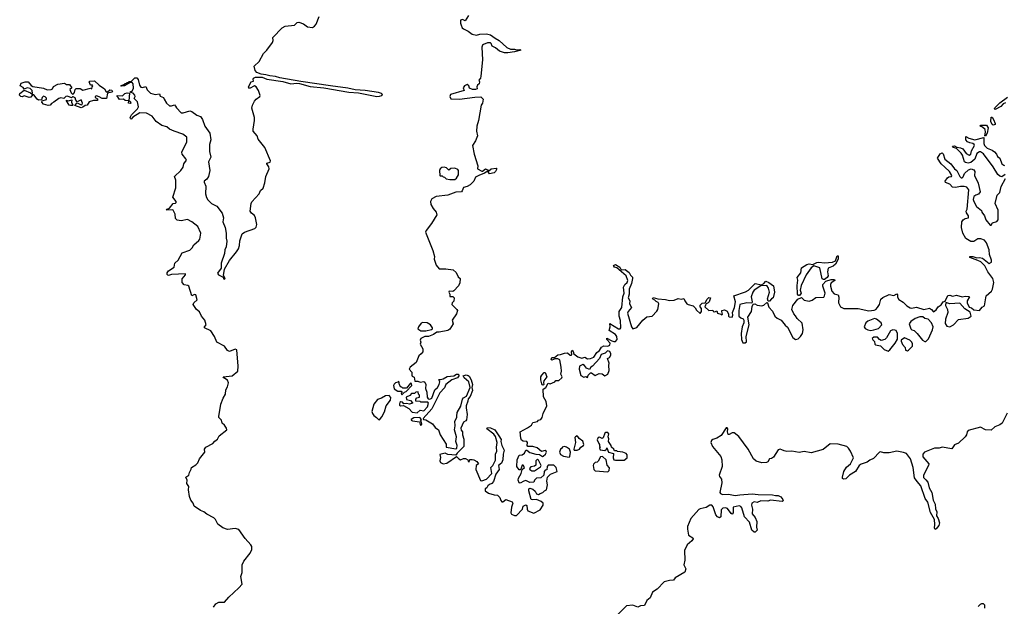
# Model space of a CAD drawing. Extents: x 2219101 to 2444320, y 201258 to 358766.
# Tile 77 of 256: x 2289318 to 2299541, y 247016 to 253101. Entities that reach past the tile are written whole.
import ezdxf

# ---------------------------------------------------------------- set-up
doc = ezdxf.new("R2010")
doc.units = 0

msp = doc.modelspace()

# ---------------------------------------------------------------- linework, layer by layer
at = {"layer": '0CON10XD'}
for points in [[(2291865, 251410), (2291874, 251475), (2291908, 251555), (2291905, 251575), (2291886, 251605), (2291886, 251614), (2291918, 251622), (2291923, 251635), (2291865, 251774), (2291794, 251863), (2291784, 251895), (2291744, 251945), (2291741, 251965), (2291757, 252055), (2291756, 252085), (2291727, 252183), (2291734, 252215), (2291758, 252255), (2291775, 252278), (2291812, 252305), (2291814, 252315), (2291799, 252365), (2291775, 252404), (2291755, 252414), (2291705, 252386), (2291694, 252406), (2291720, 252455), (2291745, 252462), (2291741, 252485), (2291747, 252495), (2291765, 252505), (2291835, 252505), (2291885, 252485), (2292049, 252459), (2292134, 252434), (2292195, 252441), (2292225, 252438), (2292335, 252409), (2292475, 252395), (2292735, 252348), (2292835, 252342), (2293025, 252304), (2293055, 252307), (2293078, 252315), (2293084, 252325), (2293076, 252335), (2293045, 252347), (2292905, 252367), (2292803, 252373), (2292725, 252392), (2292547, 252413), (2292238, 252458), (2292018, 252498), (2291975, 252512), (2291917, 252517), (2291875, 252529), (2291825, 252535), (2291782, 252552), (2291763, 252575), (2291752, 252618), (2291805, 252666), (2291850, 252750), (2291885, 252786), (2291942, 252865), (2291949, 252885), (2291946, 252915), (2292045, 253015), (2292075, 253032), (2292173, 253045), (2292199, 253071), (2292215, 253074), (2292265, 253059), (2292305, 253028), (2292359, 253021), (2292378, 253032), (2292396, 253055), (2292426, 253135)], [(2293978, 253145), (2293945, 253090), (2293915, 253102), (2293895, 253097), (2293894, 253066), (2293903, 253043), (2293914, 253015), (2293925, 253006), (2293973, 252983), (2294015, 252950), (2294061, 252941), (2294095, 252949), (2294165, 252953), (2294205, 252945), (2294255, 252908), (2294296, 252886), (2294375, 252811), (2294415, 252796), (2294455, 252796), (2294475, 252788), (2294511, 252791), (2294522, 252785), (2294455, 252766), (2294385, 252756), (2294353, 252757), (2294301, 252775), (2294258, 252808), (2294225, 252825), (2294214, 252855), (2294205, 252861), (2294175, 252861), (2294135, 252843), (2294124, 252835), (2294117, 252815), (2294124, 252685), (2294106, 252514), (2294102, 252495), (2294087, 252475), (2294093, 252455), (2294090, 252435), (2294070, 252420), (2294064, 252404), (2294067, 252385), (2294050, 252375), (2294018, 252378), (2293990, 252390), (2293980, 252415), (2293965, 252430), (2293936, 252414), (2293922, 252395), (2293932, 252365), (2293792, 252325), (2293783, 252303), (2293795, 252279), (2293884, 252276), (2294045, 252298), (2294105, 252299), (2294130, 252275), (2294122, 252235), (2294110, 252215), (2294082, 252055), (2294064, 251995), (2294060, 251945), (2294070, 251895), (2294050, 251845), (2294018, 251795), (2294036, 251705), (2294074, 251585), (2294072, 251555), (2294115, 251528), (2294125, 251528), (2294155, 251553), (2294176, 251545), (2294185, 251528), (2294215, 251555), (2294265, 251560), (2294273, 251555), (2294259, 251525), (2294245, 251512), (2294195, 251501), (2294180, 251530), (2294145, 251509), (2294085, 251486), (2294052, 251468), (2294032, 251425), (2293995, 251388), (2293965, 251370), (2293925, 251360), (2293913, 251325), (2293904, 251316), (2293845, 251312), (2293765, 251279), (2293644, 251266), (2293597, 251243), (2293584, 251216), (2293587, 251185), (2293611, 251141), (2293643, 251105), (2293649, 251075), (2293595, 250986), (2293539, 250915), (2293533, 250895), (2293609, 250705), (2293624, 250645), (2293621, 250615), (2293643, 250555), (2293675, 250518), (2293742, 250518), (2293819, 250505), (2293849, 250479), (2293872, 250432), (2293890, 250415), (2293888, 250372), (2293875, 250340), (2293825, 250288), (2293815, 250282), (2293777, 250283), (2293774, 250275), (2293783, 250255), (2293785, 250230), (2293815, 250229), (2293830, 250215), (2293825, 250180), (2293810, 250165), (2293806, 250145), (2293858, 250095), (2293863, 250083), (2293855, 250050), (2293810, 249985), (2293819, 249945), (2293785, 249892), (2293763, 249875), (2293675, 249858), (2293651, 249859), (2293615, 249836), (2293563, 249815), (2293525, 249816), (2293485, 249795), (2293478, 249775), (2293484, 249755), (2293476, 249735), (2293504, 249685), (2293503, 249657), (2293487, 249633), (2293463, 249615), (2293435, 249545), (2293374, 249495), (2293363, 249477), (2293390, 249445), (2293389, 249415), (2293395, 249403), (2293414, 249394), (2293422, 249352), (2293452, 249352), (2293475, 249342), (2293515, 249346), (2293525, 249340), (2293536, 249315), (2293532, 249275), (2293546, 249236), (2293548, 249185), (2293559, 249169), (2293575, 249163), (2293596, 249174), (2293628, 249262), (2293655, 249285), (2293673, 249315), (2293680, 249345), (2293670, 249365), (2293675, 249370), (2293687, 249367), (2293715, 249374), (2293755, 249400), (2293825, 249408), (2293855, 249424), (2293875, 249423), (2293879, 249405), (2293865, 249387), (2293805, 249364), (2293744, 249316), (2293728, 249282), (2293680, 249230), (2293596, 249063), (2293508, 248965), (2293510, 248955), (2293535, 248949), (2293605, 248910), (2293631, 248871), (2293667, 248845), (2293684, 248795), (2293745, 248698), (2293748, 248665), (2293845, 248648), (2293856, 248655), (2293862, 248685), (2293846, 248725), (2293854, 248775), (2293834, 248845), (2293841, 248889), (2293838, 248935), (2293857, 248973), (2293858, 248988)], [(2289958, 252188), (2289892, 252212), (2289915, 252240), (2289955, 252218), (2289968, 252222), (2289970, 252235), (2289958, 252268), (2289915, 252250), (2289900, 252265), (2289895, 252290), (2289875, 252300), (2289865, 252300), (2289855, 252290), (2289815, 252309), (2289796, 252304), (2289777, 252283), (2289745, 252289), (2289726, 252284), (2289672, 252245), (2289647, 252233), (2289635, 252213), (2289615, 252212), (2289565, 252224), (2289548, 252245), (2289552, 252258), (2289598, 252272), (2289597, 252287), (2289582, 252302), (2289564, 252306), (2289552, 252295), (2289545, 252270), (2289515, 252267), (2289500, 252275), (2289465, 252322), (2289450, 252320), (2289435, 252298), (2289415, 252292), (2289365, 252310), (2289345, 252302), (2289330, 252305), (2289318, 252318), (2289320, 252335), (2289365, 252370), (2289432, 252342), (2289445, 252330), (2289450, 252335), (2289447, 252365), (2289426, 252386), (2289397, 252393), (2289365, 252380), (2289356, 252396), (2289322, 252415), (2289335, 252441), (2289376, 252456), (2289405, 252456), (2289437, 252417), (2289455, 252408), (2289565, 252391), (2289605, 252373), (2289645, 252377), (2289660, 252385), (2289671, 252409), (2289715, 252433), (2289785, 252441), (2289805, 252428), (2289835, 252428), (2289858, 252395), (2289840, 252375), (2289852, 252342), (2289865, 252328), (2289878, 252332), (2289886, 252344), (2289893, 252377), (2289904, 252386), (2289945, 252386), (2289975, 252370), (2290055, 252390), (2290068, 252382), (2290070, 252405), (2290078, 252415), (2290075, 252420), (2290055, 252420), (2290039, 252455), (2290045, 252463), (2290095, 252466), (2290142, 252422), (2290198, 252385), (2290211, 252361), (2290225, 252350), (2290255, 252372), (2290275, 252369), (2290282, 252355), (2290275, 252348), (2290230, 252340), (2290218, 252282), (2290175, 252282), (2290145, 252302), (2290115, 252312), (2290102, 252305), (2290102, 252295), (2290125, 252280), (2290125, 252262), (2290085, 252264), (2290041, 252249), (2290018, 252215), (2289998, 252212), (2289975, 252192), (2289958, 252188)], [(2291332, 247005), (2291355, 247042), (2291385, 247059), (2291445, 247059), (2291490, 247110), (2291595, 247206), (2291629, 247245), (2291616, 247325), (2291627, 247365), (2291629, 247445), (2291645, 247484), (2291711, 247568), (2291728, 247605), (2291729, 247635), (2291719, 247655), (2291660, 247720), (2291595, 247814), (2291555, 247822), (2291475, 247813), (2291429, 247829), (2291375, 247867), (2291352, 247915), (2291335, 247935), (2291261, 247971), (2291231, 247995), (2291195, 248008), (2291131, 248055), (2291118, 248085), (2291096, 248115), (2291083, 248155), (2291071, 248225), (2291075, 248258), (2291055, 248288), (2291056, 248325), (2291042, 248355), (2291074, 248375), (2291081, 248405), (2291097, 248437), (2291103, 248457), (2291146, 248484), (2291168, 248505), (2291186, 248545), (2291239, 248615), (2291236, 248645), (2291252, 248665), (2291324, 248705), (2291343, 248727), (2291372, 248748), (2291391, 248785), (2291470, 248845), (2291466, 248865), (2291445, 248895), (2291421, 248915), (2291412, 248945), (2291386, 248975), (2291385, 248985), (2291407, 249113), (2291430, 249175), (2291455, 249215), (2291458, 249262), (2291475, 249294), (2291486, 249335), (2291475, 249362), (2291438, 249385), (2291432, 249395), (2291526, 249405), (2291583, 249455), (2291587, 249505), (2291574, 249675), (2291555, 249683), (2291495, 249659), (2291475, 249668), (2291444, 249714), (2291365, 249755), (2291341, 249815), (2291304, 249874), (2291237, 249905), (2291238, 249915), (2291256, 249935), (2291242, 249985), (2291206, 250026), (2291185, 250069), (2291153, 250093), (2291119, 250145), (2291126, 250165), (2291160, 250195), (2291147, 250245), (2291135, 250251), (2291105, 250238), (2291075, 250335), (2291065, 250343), (2291025, 250352), (2291005, 250375), (2291005, 250414), (2291041, 250455), (2291040, 250465), (2290895, 250457), (2290865, 250448), (2290855, 250449), (2290848, 250458), (2290850, 250475), (2290865, 250494), (2290921, 250535), (2290928, 250575), (2290963, 250607), (2291006, 250684), (2291085, 250711), (2291109, 250735), (2291125, 250766), (2291180, 250810), (2291188, 250825), (2291199, 250885), (2291168, 250955), (2291107, 251005), (2291059, 251029), (2290996, 251014), (2290955, 251020), (2290937, 251037), (2290932, 251082), (2290911, 251125), (2290905, 251130), (2290843, 251125), (2290848, 251135), (2290874, 251146), (2290911, 251195), (2290935, 251198), (2290944, 251205), (2290942, 251215), (2290909, 251259), (2290938, 251355), (2290939, 251435), (2290927, 251475), (2290993, 251537), (2291015, 251572), (2291024, 251606), (2291049, 251645), (2291045, 251658), (2291006, 251705), (2291002, 251725), (2291053, 251835), (2291055, 251882), (2291011, 251915), (2290922, 251945), (2290874, 251964), (2290845, 251988), (2290795, 252002), (2290736, 252046), (2290695, 252099), (2290635, 252131), (2290565, 252134), (2290492, 252088), (2290475, 252070), (2290468, 252075), (2290464, 252086), (2290478, 252115), (2290540, 252175), (2290553, 252197), (2290540, 252250), (2290507, 252285), (2290516, 252305), (2290515, 252318), (2290495, 252340), (2290470, 252345), (2290470, 252355), (2290485, 252360), (2290499, 252391), (2290496, 252436), (2290485, 252450), (2290465, 252450), (2290407, 252413), (2290375, 252410), (2290370, 252415), (2290408, 252432), (2290415, 252440), (2290428, 252442), (2290435, 252450), (2290448, 252452), (2290455, 252460), (2290478, 252462), (2290514, 252496), (2290535, 252498), (2290550, 252480), (2290563, 252423), (2290575, 252402), (2290595, 252399), (2290628, 252408), (2290642, 252372), (2290675, 252339), (2290726, 252326), (2290770, 252330), (2290777, 252307), (2290812, 252292), (2290817, 252275), (2290843, 252235), (2290875, 252207), (2290895, 252206), (2290925, 252217), (2290936, 252205), (2290946, 252185), (2290995, 252134), (2291015, 252133), (2291086, 252156), (2291105, 252149), (2291159, 252109), (2291195, 252098), (2291217, 252067), (2291239, 251995), (2291291, 251925), (2291304, 251855), (2291288, 251805), (2291288, 251735), (2291302, 251675), (2291278, 251625), (2291294, 251536), (2291277, 251473), (2291261, 251445), (2291235, 251425), (2291232, 251415), (2291250, 251375), (2291249, 251295), (2291259, 251255), (2291273, 251233), (2291311, 251195), (2291365, 251166), (2291422, 251095), (2291435, 251045), (2291429, 251005), (2291451, 250945), (2291461, 250885), (2291463, 250833), (2291469, 250805), (2291462, 250745), (2291449, 250715), (2291444, 250675), (2291411, 250575), (2291410, 250525), (2291373, 250473), (2291384, 250455), (2291430, 250430), (2291435, 250414), (2291445, 250409), (2291451, 250415), (2291436, 250446), (2291446, 250514), (2291498, 250602), (2291569, 250691), (2291589, 250725), (2291600, 250760), (2291604, 250806), (2291629, 250881), (2291652, 250898), (2291761, 250935), (2291775, 250948), (2291781, 250975), (2291767, 251045), (2291755, 251068), (2291724, 251094), (2291713, 251115), (2291723, 251195), (2291730, 251210), (2291805, 251296), (2291820, 251330), (2291845, 251352), (2291865, 251410)], [(2290465, 252230), (2290448, 252235), (2290450, 252260), (2290413, 252263), (2290395, 252278), (2290353, 252273), (2290342, 252295), (2290330, 252305), (2290330, 252315), (2290385, 252312), (2290410, 252335), (2290435, 252343), (2290458, 252338), (2290450, 252260), (2290466, 252256), (2290472, 252235), (2290465, 252230)], [(2289845, 252209), (2289831, 252215), (2289800, 252265), (2289825, 252258), (2289858, 252268), (2289857, 252245), (2289870, 252215), (2289865, 252212), (2289845, 252209)], [(2299555, 252239), (2299531, 252229), (2299505, 252202), (2299445, 252170), (2299440, 252175), (2299443, 252185), (2299495, 252237), (2299574, 252296)], [(2299345, 251892), (2299340, 251895), (2299346, 251934), (2299342, 251962), (2299316, 251986), (2299290, 251995), (2299298, 252005), (2299357, 252007), (2299375, 251980), (2299365, 251922), (2299345, 251892)], [(2299425, 252008), (2299414, 252014), (2299403, 252045), (2299405, 252090), (2299415, 252090), (2299430, 252065), (2299447, 252025), (2299445, 252012), (2299425, 252008)], [(2299550, 251495), (2299515, 251472), (2299495, 251476), (2299474, 251494), (2299424, 251575), (2299325, 251708), (2299295, 251730), (2299285, 251731), (2299257, 251713), (2299234, 251655), (2299195, 251619), (2299165, 251611), (2299139, 251619), (2299128, 251628), (2299106, 251696), (2299094, 251715), (2299045, 251763), (2299013, 251775), (2299005, 251790), (2299025, 251792), (2299047, 251777), (2299085, 251772), (2299111, 251761), (2299144, 251714), (2299175, 251694), (2299194, 251706), (2299200, 251740), (2299231, 251795), (2299230, 251805), (2299216, 251816), (2299183, 251823), (2299160, 251835), (2299143, 251855), (2299142, 251888), (2299172, 251872), (2299235, 251854), (2299329, 251879), (2299328, 251815), (2299336, 251795), (2299365, 251768), (2299417, 251747), (2299439, 251729), (2299460, 251705), (2299471, 251681), (2299494, 251664), (2299516, 251605), (2299535, 251590), (2299545, 251589)], [(2299265, 250602), (2299185, 250634), (2299184, 250646), (2299215, 250646), (2299255, 250630), (2299285, 250634), (2299315, 250627), (2299385, 250572), (2299410, 250585), (2299410, 250605), (2299388, 250665), (2299384, 250715), (2299355, 250786), (2299335, 250812), (2299296, 250826), (2299265, 250829), (2299225, 250800), (2299195, 250801), (2299142, 250832), (2299110, 250885), (2299096, 250946), (2299102, 251005), (2299115, 251023), (2299135, 251037), (2299170, 251045), (2299168, 251065), (2299148, 251098), (2299146, 251115), (2299154, 251135), (2299174, 251335), (2299152, 251362), (2299125, 251372), (2299085, 251372), (2299035, 251361), (2299005, 251363), (2298976, 251396), (2298931, 251411), (2298929, 251425), (2298951, 251459), (2298965, 251470), (2298992, 251475), (2298996, 251485), (2298973, 251525), (2298925, 251571), (2298885, 251607), (2298848, 251665), (2298875, 251710), (2298895, 251718), (2298905, 251710), (2298924, 251654), (2298986, 251606), (2299025, 251555), (2299050, 251535), (2299078, 251475), (2299095, 251460), (2299105, 251460), (2299115, 251470), (2299127, 251505), (2299168, 251542), (2299196, 251554), (2299226, 251545), (2299234, 251525), (2299233, 251485), (2299271, 251405), (2299291, 251315), (2299275, 251292), (2299245, 251281), (2299226, 251265), (2299219, 251235), (2299224, 251215), (2299252, 251162), (2299305, 251120), (2299308, 251105), (2299337, 251065), (2299350, 251025), (2299395, 250970), (2299405, 250970), (2299420, 250995), (2299465, 251008), (2299476, 251025), (2299478, 251125), (2299448, 251195), (2299468, 251282), (2299495, 251308), (2299509, 251371), (2299552, 251455)], [(2293785, 251442), (2293835, 251443), (2293853, 251457), (2293875, 251490), (2293873, 251535), (2293866, 251546), (2293835, 251559), (2293795, 251558), (2293775, 251540), (2293750, 251565), (2293725, 251572), (2293703, 251567), (2293685, 251552), (2293678, 251535), (2293680, 251485), (2293685, 251480), (2293705, 251480), (2293715, 251470), (2293728, 251468), (2293745, 251450), (2293785, 251442)], [(2293858, 248988), (2293861, 249025), (2293897, 249093), (2293916, 249164), (2293925, 249177), (2293956, 249194), (2293994, 249284), (2293980, 249345), (2293934, 249384), (2293922, 249405), (2293955, 249416), (2293975, 249410), (2293985, 249403), (2294007, 249365), (2294018, 249315), (2294013, 249285), (2294019, 249255), (2293995, 249193), (2293973, 249167), (2293972, 249145), (2293954, 249095), (2293953, 249073), (2293966, 249005), (2293959, 248951), (2293952, 248938), (2293927, 248925), (2293899, 248865), (2293903, 248843), (2293916, 248825), (2293916, 248795), (2293931, 248751), (2293930, 248675), (2293860, 248605), (2293845, 248582), (2293765, 248591), (2293735, 248603), (2293680, 248590), (2293688, 248558), (2293681, 248525), (2293686, 248506), (2293715, 248494), (2293752, 248502), (2293855, 248568), (2293877, 248545), (2293895, 248536), (2293925, 248550), (2293948, 248548), (2293970, 248535), (2293975, 248520), (2293985, 248512), (2293993, 248537), (2294015, 248540), (2294035, 248534), (2294065, 248517), (2294082, 248495), (2294059, 248475), (2294056, 248435), (2294102, 248322), (2294115, 248318), (2294165, 248334), (2294222, 248395), (2294210, 248455), (2294232, 248475), (2294257, 248533), (2294260, 248595), (2294272, 248625), (2294270, 248665), (2294277, 248715), (2294258, 248778), (2294242, 248802), (2294170, 248855), (2294175, 248870), (2294205, 248867), (2294253, 248845), (2294294, 248785), (2294316, 248746), (2294314, 248724), (2294323, 248685), (2294348, 248635), (2294337, 248595), (2294336, 248535), (2294320, 248500), (2294291, 248475), (2294298, 248435), (2294263, 248387), (2294238, 248312), (2294222, 248288), (2294195, 248278), (2294179, 248265), (2294170, 248245), (2294152, 248235), (2294152, 248215), (2294185, 248189), (2294245, 248172), (2294280, 248170), (2294304, 248145), (2294315, 248112), (2294325, 248101), (2294335, 248101), (2294365, 248123), (2294430, 248100), (2294438, 248085), (2294423, 248045), (2294419, 247985), (2294425, 247970), (2294455, 247958), (2294475, 247958), (2294538, 248025), (2294546, 248054), (2294575, 248068), (2294585, 248060), (2294586, 248025), (2294595, 248006), (2294657, 247983), (2294722, 248018), (2294752, 248065), (2294754, 248084), (2294732, 248102), (2294685, 248124), (2294645, 248120), (2294630, 248125), (2294604, 248215), (2294606, 248234), (2294615, 248240), (2294645, 248230), (2294669, 248209), (2294685, 248183), (2294705, 248174), (2294723, 248187), (2294750, 248195), (2294768, 248215), (2294788, 248225), (2294797, 248275), (2294791, 248315), (2294800, 248355), (2294830, 248385), (2294900, 248415), (2294887, 248455), (2294865, 248478), (2294805, 248478), (2294796, 248465), (2294790, 248430), (2294775, 248427), (2294763, 248415), (2294760, 248375), (2294730, 248350), (2294684, 248345), (2294664, 248325), (2294658, 248302), (2294615, 248301), (2294575, 248319), (2294552, 248315), (2294515, 248293), (2294505, 248298), (2294494, 248325), (2294498, 248345), (2294526, 248395), (2294536, 248434), (2294558, 248455), (2294545, 248479), (2294535, 248480), (2294522, 248438), (2294515, 248430), (2294505, 248432), (2294481, 248465), (2294482, 248535), (2294505, 248583), (2294535, 248586), (2294558, 248605), (2294575, 248634), (2294585, 248636), (2294615, 248611), (2294677, 248593), (2294715, 248592), (2294745, 248570), (2294755, 248572), (2294778, 248595), (2294787, 248613), (2294784, 248624), (2294775, 248631), (2294735, 248621), (2294691, 248661), (2294645, 248674), (2294593, 248673), (2294586, 248685), (2294592, 248715), (2294585, 248724), (2294545, 248729), (2294530, 248740), (2294521, 248759), (2294514, 248825), (2294592, 248868), (2294632, 248895), (2294645, 248922), (2294695, 248933), (2294705, 248947), (2294730, 248955), (2294744, 248975), (2294752, 249015), (2294790, 249095), (2294785, 249140), (2294758, 249188), (2294755, 249268), (2294780, 249285), (2294805, 249330), (2294825, 249322), (2294875, 249344), (2294885, 249358), (2294915, 249357), (2294946, 249385), (2294950, 249395), (2294937, 249425), (2294944, 249456), (2294942, 249495), (2294925, 249573), (2294905, 249582), (2294878, 249582), (2294845, 249568), (2294837, 249577), (2294842, 249598), (2294872, 249598), (2294904, 249625), (2294935, 249629), (2294975, 249643), (2295006, 249646), (2295035, 249621), (2295045, 249620), (2295050, 249625), (2295047, 249655), (2295055, 249672), (2295065, 249660), (2295073, 249633), (2295112, 249602), (2295155, 249588), (2295185, 249601), (2295215, 249584), (2295245, 249586), (2295279, 249601), (2295312, 249648), (2295340, 249670), (2295358, 249705), (2295385, 249716), (2295426, 249714), (2295444, 249725), (2295448, 249745), (2295414, 249785), (2295414, 249796), (2295465, 249769), (2295486, 249764), (2295506, 249764), (2295521, 249785), (2295519, 249815), (2295506, 249835), (2295439, 249875), (2295449, 249915), (2295445, 249950), (2295535, 249894), (2295552, 249895), (2295560, 249905), (2295555, 249982), (2295543, 250025), (2295541, 250075), (2295570, 250115), (2295581, 250225), (2295595, 250265), (2295588, 250325), (2295601, 250355), (2295625, 250375), (2295632, 250395), (2295614, 250444), (2295517, 250527), (2295493, 250535), (2295485, 250550), (2295505, 250562), (2295549, 250535), (2295565, 250507), (2295605, 250511), (2295645, 250479), (2295659, 250449), (2295680, 250430), (2295682, 250415), (2295669, 250365), (2295645, 250305), (2295647, 250253), (2295636, 250215), (2295652, 250185), (2295651, 250155), (2295669, 250115), (2295636, 250075), (2295629, 250055), (2295670, 249915), (2295685, 249894), (2295725, 249909), (2295787, 249983), (2295831, 250019), (2295885, 250024), (2295935, 250078), (2295944, 250095), (2295954, 250155), (2295948, 250168), (2295926, 250176), (2295913, 250193), (2295890, 250205), (2295895, 250220), (2295944, 250204), (2296025, 250197), (2296065, 250188), (2296115, 250193), (2296155, 250210), (2296185, 250203), (2296215, 250210), (2296223, 250185), (2296245, 250154), (2296258, 250145), (2296312, 250132), (2296332, 250112), (2296345, 250089), (2296385, 250052), (2296397, 250075), (2296398, 250105), (2296382, 250122), (2296382, 250138), (2296405, 250161), (2296437, 250163), (2296455, 250200), (2296475, 250219), (2296490, 250215), (2296476, 250174), (2296468, 250162), (2296445, 250153), (2296439, 250141), (2296432, 250122), (2296473, 250085), (2296515, 250088), (2296520, 250075), (2296535, 250072), (2296555, 250080), (2296565, 250058), (2296597, 250047), (2296605, 250038), (2296616, 250045), (2296608, 250075), (2296610, 250085), (2296635, 250090), (2296665, 250078), (2296677, 250045), (2296677, 250025), (2296685, 250017), (2296715, 250016), (2296724, 250035), (2296718, 250065), (2296739, 250115), (2296749, 250175), (2296732, 250238), (2296855, 250278), (2296885, 250296), (2296955, 250363), (2297019, 250351), (2297046, 250364), (2297065, 250387), (2297096, 250376), (2297145, 250340), (2297157, 250275), (2297142, 250215), (2297123, 250205), (2297105, 250182), (2297090, 250180), (2297084, 250205), (2297103, 250275), (2297094, 250315), (2297074, 250344), (2297015, 250340), (2296945, 250296), (2296929, 250275), (2296914, 250225), (2296923, 250175), (2296919, 250161), (2296867, 250163), (2296795, 250146), (2296785, 250085), (2296784, 250025), (2296805, 250008), (2296829, 249999), (2296838, 249985), (2296837, 249955), (2296821, 249915), (2296810, 249845), (2296813, 249785), (2296825, 249750), (2296852, 249748), (2296865, 249760), (2296862, 249815), (2296893, 249935), (2296877, 250015), (2296916, 250075), (2296924, 250126), (2296935, 250150), (2296952, 250152), (2296975, 250138), (2297025, 250132), (2297045, 250140), (2297075, 250167), (2297083, 250163), (2297095, 250120), (2297136, 250076), (2297160, 250025), (2297182, 250005), (2297225, 249984), (2297265, 249933), (2297292, 249912), (2297344, 249804), (2297375, 249784), (2297400, 249790), (2297426, 249815), (2297446, 249845), (2297454, 249885), (2297444, 249954), (2297390, 250000), (2297375, 250030), (2297355, 250049), (2297336, 250094), (2297344, 250135), (2297398, 250202), (2297435, 250219), (2297465, 250191), (2297515, 250181), (2297547, 250193), (2297585, 250218), (2297666, 250224), (2297676, 250235), (2297680, 250265), (2297656, 250335), (2297657, 250353), (2297690, 250390), (2297745, 250406), (2297777, 250407), (2297782, 250395), (2297745, 250371), (2297736, 250355), (2297736, 250335), (2297752, 250285), (2297775, 250256), (2297816, 250246), (2297823, 250223), (2297821, 250165), (2297842, 250122), (2297875, 250104), (2298025, 250104), (2298135, 250079), (2298191, 250089), (2298208, 250095), (2298226, 250115), (2298244, 250145), (2298260, 250200), (2298280, 250220), (2298345, 250249), (2298395, 250241), (2298426, 250256), (2298433, 250245), (2298431, 250221), (2298445, 250197), (2298490, 250170), (2298531, 250131), (2298563, 250113), (2298578, 250108), (2298628, 250118), (2298705, 250094), (2298765, 250107), (2298785, 250095), (2298805, 250072), (2298835, 250092), (2298855, 250122), (2298887, 250143), (2298905, 250174), (2298929, 250181), (2298955, 250240), (2298975, 250244), (2299005, 250234), (2299045, 250244), (2299105, 250226), (2299135, 250234), (2299169, 250229), (2299180, 250225), (2299157, 250185), (2299157, 250165), (2299175, 250120), (2299201, 250111), (2299225, 250091), (2299285, 250083), (2299312, 250118), (2299335, 250132), (2299353, 250237), (2299409, 250285), (2299419, 250305), (2299434, 250375), (2299422, 250415), (2299371, 250485), (2299339, 250549), (2299298, 250588), (2299265, 250602)], [(2297415, 250240), (2297405, 250240), (2297394, 250255), (2297389, 250345), (2297399, 250399), (2297392, 250425), (2297429, 250475), (2297435, 250527), (2297490, 250560), (2297515, 250568), (2297555, 250562), (2297595, 250581), (2297615, 250584), (2297675, 250579), (2297756, 250584), (2297789, 250601), (2297805, 250652), (2297815, 250650), (2297816, 250615), (2297789, 250565), (2297765, 250544), (2297714, 250525), (2297704, 250485), (2297714, 250445), (2297703, 250427), (2297675, 250406), (2297664, 250404), (2297651, 250411), (2297626, 250526), (2297565, 250548), (2297535, 250526), (2297484, 250455), (2297431, 250345), (2297422, 250295), (2297432, 250265), (2297415, 250240)], [(2298975, 249914), (2299015, 249936), (2299065, 249991), (2299165, 250006), (2299197, 250025), (2299186, 250066), (2299132, 250102), (2299080, 250160), (2298975, 250154), (2298933, 250167), (2298931, 250135), (2298951, 250095), (2298954, 250065), (2298930, 249995), (2298929, 249949), (2298945, 249922), (2298975, 249914)], [(2293484, 249874), (2293535, 249874), (2293595, 249888), (2293606, 249894), (2293606, 249905), (2293582, 249935), (2293548, 249955), (2293505, 249961), (2293488, 249952), (2293460, 249915), (2293453, 249893), (2293484, 249874)], [(2298155, 249878), (2298185, 249883), (2298235, 249898), (2298268, 249935), (2298262, 249955), (2298214, 249994), (2298195, 250000), (2298123, 249975), (2298105, 249957), (2298087, 249915), (2298096, 249896), (2298125, 249882), (2298155, 249878)], [(2298715, 249761), (2298725, 249763), (2298755, 249789), (2298795, 249882), (2298802, 249915), (2298787, 249957), (2298750, 249995), (2298715, 250002), (2298695, 250018), (2298665, 250018), (2298615, 250002), (2298571, 249969), (2298552, 249945), (2298572, 249895), (2298580, 249885), (2298605, 249878), (2298636, 249846), (2298693, 249775), (2298715, 249761)], [(2298335, 249664), (2298353, 249675), (2298408, 249745), (2298432, 249788), (2298433, 249845), (2298418, 249875), (2298405, 249881), (2298385, 249884), (2298358, 249872), (2298318, 249802), (2298300, 249785), (2298264, 249774), (2298244, 249784), (2298225, 249808), (2298185, 249808), (2298170, 249795), (2298175, 249780), (2298192, 249762), (2298198, 249735), (2298205, 249728), (2298257, 249717), (2298295, 249680), (2298335, 249664)], [(2298535, 249667), (2298545, 249674), (2298588, 249715), (2298587, 249737), (2298580, 249755), (2298560, 249775), (2298505, 249800), (2298472, 249778), (2298470, 249765), (2298485, 249730), (2298512, 249702), (2298514, 249674), (2298535, 249667)], [(2295215, 249390), (2295220, 249415), (2295245, 249438), (2295255, 249438), (2295295, 249410), (2295335, 249432), (2295366, 249426), (2295395, 249408), (2295424, 249425), (2295437, 249463), (2295434, 249515), (2295439, 249539), (2295422, 249585), (2295443, 249597), (2295455, 249620), (2295456, 249636), (2295445, 249658), (2295423, 249667), (2295397, 249643), (2295354, 249626), (2295340, 249585), (2295265, 249507), (2295247, 249495), (2295235, 249472), (2295205, 249487), (2295181, 249515), (2295165, 249524), (2295132, 249508), (2295127, 249475), (2295145, 249409), (2295175, 249393), (2295195, 249398), (2295215, 249390)], [(2293285, 249210), (2293312, 249238), (2293330, 249245), (2293390, 249305), (2293388, 249328), (2293375, 249330), (2293335, 249280), (2293295, 249280), (2293285, 249290), (2293275, 249290), (2293263, 249313), (2293255, 249350), (2293245, 249340), (2293220, 249335), (2293205, 249320), (2293198, 249305), (2293205, 249270), (2293245, 249248), (2293278, 249248), (2293290, 249235), (2293280, 249225), (2293285, 249210)], [(2294755, 249310), (2294745, 249312), (2294740, 249325), (2294730, 249365), (2294730, 249395), (2294739, 249415), (2294765, 249440), (2294775, 249440), (2294792, 249395), (2294760, 249355), (2294756, 249336), (2294762, 249315), (2294755, 249310)], [(2293445, 249022), (2293475, 249050), (2293516, 249043), (2293554, 249085), (2293564, 249124), (2293555, 249134), (2293485, 249133), (2293475, 249140), (2293432, 249142), (2293430, 249165), (2293442, 249178), (2293470, 249185), (2293470, 249205), (2293460, 249215), (2293455, 249240), (2293433, 249237), (2293418, 249222), (2293388, 249222), (2293368, 249202), (2293330, 249185), (2293335, 249160), (2293375, 249150), (2293398, 249128), (2293397, 249123), (2293365, 249112), (2293335, 249119), (2293307, 249117), (2293294, 249134), (2293277, 249137), (2293265, 249129), (2293261, 249115), (2293263, 249103), (2293273, 249095), (2293305, 249097), (2293359, 249069), (2293395, 249031), (2293445, 249022)], [(2293055, 248951), (2293080, 248980), (2293107, 249033), (2293124, 249096), (2293168, 249155), (2293172, 249182), (2293155, 249202), (2293115, 249200), (2293076, 249174), (2293035, 249161), (2292996, 249114), (2292976, 249035), (2292980, 249015), (2292994, 248994), (2293024, 248974), (2293043, 248953), (2293055, 248951)], [(2293485, 248892), (2293492, 248905), (2293487, 248937), (2293480, 248945), (2293490, 248955), (2293473, 248973), (2293410, 248970), (2293383, 248955), (2293382, 248945), (2293398, 248938), (2293468, 248928), (2293475, 248900), (2293485, 248892)], [(2299572, 249018), (2299519, 248915), (2299495, 248898), (2299443, 248877), (2299405, 248844), (2299345, 248845), (2299295, 248873), (2299165, 248838), (2299155, 248826), (2299148, 248795), (2299136, 248775), (2299065, 248709), (2299025, 248691), (2298995, 248650), (2298895, 248665), (2298865, 248655), (2298815, 248657), (2298712, 248615), (2298694, 248595), (2298694, 248565), (2298757, 248495), (2298753, 248475), (2298701, 248375), (2298703, 248353), (2298728, 248328), (2298746, 248305), (2298760, 248245), (2298788, 248195), (2298802, 248115), (2298823, 248075), (2298828, 248028), (2298842, 247995), (2298838, 247955), (2298856, 247925), (2298867, 247883), (2298862, 247855), (2298835, 247818), (2298822, 247812), (2298815, 247825), (2298821, 247865), (2298816, 247916), (2298775, 247989), (2298746, 248095), (2298719, 248135), (2298675, 248265), (2298635, 248309), (2298609, 248349), (2298596, 248455), (2298569, 248545), (2298525, 248600), (2298495, 248612), (2298425, 248624), (2298345, 248608), (2298292, 248608), (2298255, 248619), (2298244, 248616), (2298182, 248548), (2298145, 248531), (2298119, 248511), (2298055, 248491), (2298035, 248475), (2297996, 248414), (2297934, 248376), (2297895, 248338), (2297876, 248336), (2297863, 248343), (2297860, 248355), (2297876, 248415), (2297902, 248458), (2297946, 248495), (2297974, 248555), (2297945, 248625), (2297925, 248657), (2297905, 248672), (2297815, 248698), (2297735, 248701), (2297659, 248641), (2297535, 248609), (2297465, 248620), (2297411, 248611), (2297335, 248625), (2297285, 248621), (2297255, 248627), (2297230, 248640), (2297213, 248647), (2297195, 248640), (2297145, 248561), (2297125, 248549), (2297104, 248546), (2297086, 248515), (2297073, 248507), (2297025, 248505), (2296965, 248521), (2296938, 248545), (2296882, 248645), (2296786, 248776), (2296735, 248816), (2296715, 248815), (2296685, 248797), (2296675, 248798), (2296668, 248825), (2296670, 248855), (2296665, 248866), (2296655, 248866), (2296602, 248788), (2296555, 248759), (2296515, 248745), (2296502, 248735), (2296495, 248715), (2296513, 248675), (2296598, 248568), (2296610, 248535), (2296612, 248465), (2296581, 248375), (2296585, 248361), (2296606, 248336), (2296610, 248295), (2296588, 248195), (2296593, 248185), (2296615, 248174), (2296679, 248179), (2296746, 248164), (2296795, 248173), (2296925, 248181), (2296985, 248174), (2297135, 248173), (2297165, 248165), (2297195, 248166), (2297221, 248151), (2297241, 248125), (2297244, 248115), (2297236, 248104), (2297115, 248116), (2297085, 248108), (2297015, 248110), (2296975, 248094), (2296945, 248100), (2296921, 248085), (2296915, 248065), (2296928, 248025), (2296924, 247975), (2296956, 247936), (2296971, 247895), (2296967, 247837), (2296975, 247805), (2296955, 247784), (2296945, 247784), (2296921, 247805), (2296897, 247887), (2296843, 247945), (2296815, 248036)], [(2295105, 248634), (2295132, 248645), (2295144, 248666), (2295171, 248685), (2295176, 248695), (2295165, 248729), (2295126, 248756), (2295115, 248776), (2295105, 248783), (2295088, 248775), (2295082, 248765), (2295090, 248715), (2295072, 248645), (2295074, 248634), (2295105, 248634)], [(2295595, 248530), (2295624, 248556), (2295627, 248587), (2295615, 248600), (2295580, 248615), (2295525, 248620), (2295517, 248627), (2295495, 248630), (2295488, 248645), (2295462, 248665), (2295458, 248685), (2295432, 248725), (2295436, 248754), (2295428, 248775), (2295436, 248804), (2295425, 248820), (2295405, 248820), (2295395, 248810), (2295378, 248762), (2295365, 248758), (2295339, 248769), (2295324, 248766), (2295314, 248744), (2295330, 248705), (2295340, 248695), (2295340, 248675), (2295348, 248665), (2295340, 248655), (2295345, 248640), (2295395, 248632), (2295410, 248645), (2295415, 248660), (2295432, 248615), (2295482, 248602), (2295479, 248555), (2295486, 248536), (2295505, 248530), (2295595, 248530)], [(2295025, 248562), (2295032, 248568), (2295037, 248615), (2295028, 248645), (2294997, 248667), (2294975, 248672), (2294952, 248668), (2294950, 248655), (2294932, 248645), (2294924, 248616), (2294935, 248592), (2294965, 248573), (2295025, 248562)], [(2294665, 248421), (2294725, 248461), (2294732, 248475), (2294705, 248533), (2294695, 248543), (2294676, 248525), (2294679, 248481), (2294662, 248468), (2294625, 248462), (2294613, 248445), (2294616, 248435), (2294635, 248422), (2294665, 248421)], [(2295425, 248412), (2295438, 248425), (2295442, 248452), (2295418, 248478), (2295406, 248536), (2295368, 248568), (2295348, 248565), (2295325, 248520), (2295315, 248510), (2295292, 248508), (2295275, 248490), (2295271, 248475), (2295278, 248435), (2295295, 248422), (2295425, 248412)], [(2296815, 248036), (2296805, 248051), (2296787, 248057), (2296726, 248045), (2296726, 247984), (2296715, 247973), (2296705, 247979), (2296669, 248029), (2296645, 248038), (2296618, 248032), (2296603, 248017), (2296597, 247943), (2296585, 247934), (2296565, 247944), (2296545, 247966), (2296518, 248048), (2296504, 248064), (2296485, 248065), (2296445, 248041), (2296385, 248028), (2296370, 248020), (2296285, 247925), (2296253, 247845), (2296251, 247815), (2296264, 247755), (2296308, 247725), (2296310, 247715), (2296296, 247695), (2296249, 247655), (2296220, 247595), (2296223, 247495), (2296215, 247445), (2296234, 247405), (2296225, 247370), (2296125, 247312), (2296105, 247286), (2296065, 247285), (2296010, 247270), (2295937, 247193), (2295888, 247162), (2295865, 247105), (2295831, 247075), (2295805, 247025), (2295765, 247022), (2295735, 247005), (2295685, 247026), (2295618, 247022), (2295505, 246905)], [(2299340, 246995), (2299338, 247028), (2299325, 247040), (2299305, 247040), (2299290, 247035), (2299270, 247015)]]:
    msp.add_lwpolyline(points, dxfattribs=at)

doc.saveas('drawing.dxf')
